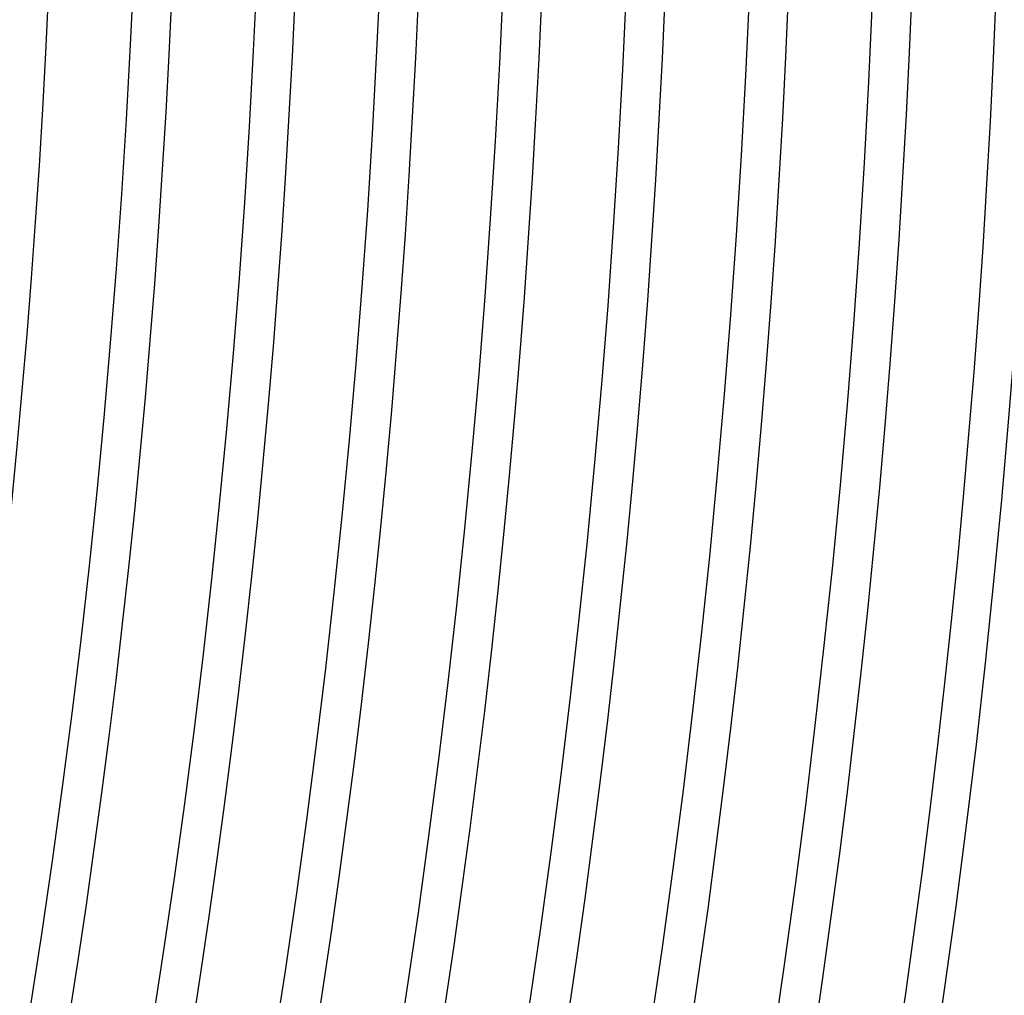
# Model space of a CAD drawing. Header units: millimetres. Extents: x -258 to 258, y -258 to 258.
# Tile 42 of 71: x 171 to 190, y -27 to -8. Entities that reach past the tile are written whole.
import ezdxf

# ---------------------------------------------------------------- set-up
doc = ezdxf.new("R2010")
doc.units = ezdxf.units.MM
doc.layers.add('HIDDEN', color=7, linetype='Continuous')
doc.layers.add('THICK', color=7, linetype='Continuous')

msp = doc.modelspace()

# ---------------------------------------------------------------- linework, layer by layer
at = {"layer": 'HIDDEN'}
for radius, start, end in [(207.625, 179.99998, 0), (205.25, 179.99998, 0), (202.875, 179.99998, 0), (200.5, 179.99998, 0), (198.125, 179.99998, 0), (195.75, 179.99998, 0), (193.375, 179.99998, 0), (191, 179.99998, 0), (188.625, 270.11026, 359.88976), (186.25, 270.17454, 359.82542), (183.875, 270.22198, 359.77804), (181.5, 270.26186, 359.7381), (179.125, 270.29733, 359.70263), (176.75, 270.32981, 359.67021), (174.375, 270.36018, 359.63984), (172, 270.38889, 359.61108), (211, 270.37485, 359.62517)]:
    msp.add_arc((0, 0), radius, start, end, dxfattribs=at)
at = {"layer": 'THICK'}
for radius, start, end in [(187.875, 179.99998, 0), (185.5, 179.99998, 0), (183.125, 179.99998, 0), (180.75, 179.99998, 0), (178.375, 179.99998, 0), (176, 179.99998, 0), (173.625, 179.99998, 0), (190.25, 270.12246, 359.87756), (192.625, 270.17809, 359.82187), (195, 270.21723, 359.78273), (197.375, 270.24799, 359.75202), (199.75, 270.27326, 359.7267), (202.125, 270.29469, 359.70533), (204.5, 270.31308, 359.68694), (206.875, 270.32901, 359.67095), (209.25, 270.34299, 359.65703), (211.625, 270.35525, 359.64471), (215, 270.53224, 359.46778)]:
    msp.add_arc((0, 0), radius, start, end, dxfattribs=at)

doc.saveas('drawing.dxf')
